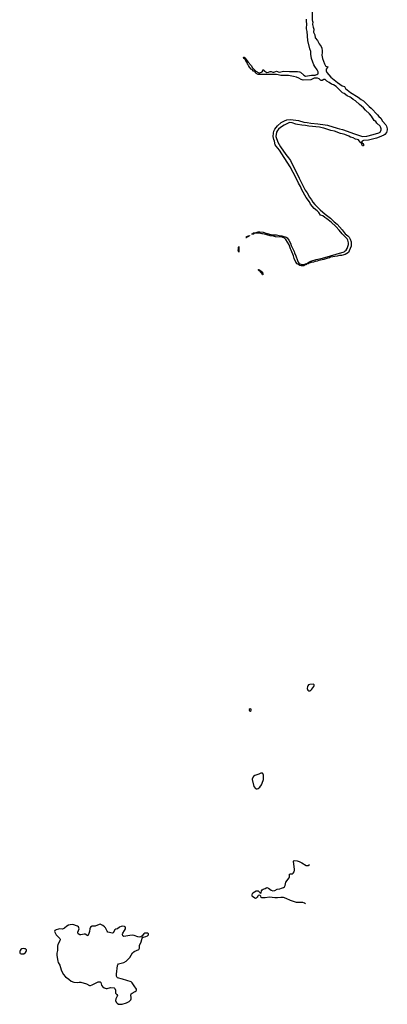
# Model space of a CAD drawing. Header units: inches. Extents: x 1449224 to 1618377, y 389895 to 532950.
# Tile 56 of 105: x 1600978 to 1609356, y 423506 to 445956. Entities that reach past the tile are written whole.
import ezdxf

# ---------------------------------------------------------------- set-up
doc = ezdxf.new("R2010")
doc.units = ezdxf.units.IN
doc.header["$MEASUREMENT"] = 0
for name, color, linetype in [('B6402', 7, 'Continuous'), ('B6403', 7, 'Continuous'), ('B6404', 7, 'Continuous')]:
    doc.layers.add(name, color=color, linetype=linetype)

msp = doc.modelspace()

# ---------------------------------------------------------------- linework, layer by layer
at = {"layer": 'B6402', "color": 6, "elevation": 500}
for points in [[(1606510, 428778), (1606470, 428778), (1606430, 428756), (1606337, 428723), (1606310, 428702), (1606276, 428650), (1606275, 428630), (1606312, 428470), (1606350, 428427), (1606370, 428416), (1606390, 428416), (1606410, 428425), (1606450, 428458), (1606490, 428510), (1606530, 428610), (1606533, 428630), (1606533, 428730), (1606518, 428770)], [(1602810, 425331), (1602790, 425328), (1602696, 425290), (1602630, 425285), (1602595, 425265), (1602576, 425230), (1602567, 425170), (1602550, 425099), (1602530, 425069), (1602470, 425102), (1602450, 425104), (1602370, 425092), (1602350, 425094), (1602313, 425110), (1602304, 425130), (1602305, 425150), (1602322, 425190), (1602331, 425230), (1602322, 425270), (1602294, 425290), (1602190, 425324), (1602130, 425320), (1602090, 425310), (1602053, 425290), (1601997, 425243), (1601970, 425227), (1601950, 425222), (1601890, 425225), (1601861, 425219), (1601810, 425206), (1601778, 425190), (1601771, 425170), (1601810, 425091), (1601896, 425010), (1601901, 424990), (1601894, 424950), (1601851, 424870), (1601843, 424830), (1601841, 424730), (1601825, 424670), (1601824, 424630), (1601830, 424570), (1601847, 424490), (1601858, 424458), (1601890, 424399), (1601920, 424290), (1601972, 424192), (1602021, 424130), (1602099, 424079), (1602155, 424035), (1602210, 424008), (1602286, 424006), (1602330, 424012), (1602370, 424009), (1602498, 423970), (1602570, 423937), (1602590, 423937), (1602630, 423948), (1602770, 424017), (1602810, 424017), (1602824, 424004), (1602844, 423944), (1602864, 423910), (1602904, 423884), (1602950, 423870), (1602970, 423870), (1603050, 423891), (1603130, 423879), (1603145, 423865), (1603162, 423830), (1603164, 423764), (1603171, 423750), (1603195, 423730), (1603207, 423710), (1603202, 423690), (1603173, 423650), (1603168, 423630), (1603165, 423590), (1603177, 423557), (1603199, 423530), (1603230, 423513), (1603270, 423506), (1603310, 423508), (1603410, 423543), (1603470, 423570), (1603496, 423590), (1603512, 423610), (1603518, 423630), (1603518, 423670), (1603510, 423710), (1603518, 423742), (1603540, 423760), (1603610, 423795), (1603629, 423810), (1603642, 423830), (1603639, 423850), (1603587, 423930), (1603539, 423999), (1603518, 424018), (1603322, 424082), (1603210, 424107), (1603197, 424117), (1603186, 424146), (1603186, 424194), (1603210, 424390), (1603215, 424405), (1603232, 424428), (1603350, 424462), (1603408, 424492), (1603489, 424570), (1603519, 424630), (1603550, 424677), (1603590, 424710), (1603690, 424759), (1603705, 424790), (1603708, 424850), (1603745, 424930), (1603766, 425014), (1603786, 425034), (1603799, 425041), (1603850, 425049), (1603890, 425066), (1603911, 425090), (1603910, 425112), (1603890, 425128), (1603872, 425132), (1603830, 425127), (1603804, 425110), (1603762, 425058), (1603738, 425042), (1603710, 425038), (1603670, 425042), (1603590, 425075), (1603550, 425083), (1603490, 425079), (1603350, 425050), (1603327, 425067), (1603323, 425103), (1603331, 425130), (1603370, 425190), (1603386, 425230), (1603390, 425250), (1603381, 425270), (1603370, 425280), (1603330, 425288), (1603290, 425279), (1603255, 425265), (1603210, 425230), (1603170, 425222), (1603150, 425207), (1603110, 425136), (1603090, 425130), (1602990, 425150), (1602971, 425171), (1602931, 425250), (1602910, 425275), (1602870, 425306), (1602830, 425328)], [(1601070, 424778), (1601030, 424773), (1601004, 424756), (1600986, 424734), (1600978, 424710), (1600982, 424682), (1600990, 424667), (1601010, 424657), (1601050, 424655), (1601070, 424661), (1601110, 424687), (1601128, 424710), (1601136, 424730), (1601130, 424749), (1601110, 424769), (1601094, 424774)]]:
    msp.add_lwpolyline(points, close=True, dxfattribs=at)
at = {"layer": 'B6402', "color": 6, "elevation": 400}
msp.add_lwpolyline([(1607490, 425800), (1607470, 425813), (1607430, 425831), (1607330, 425827), (1607284, 425830), (1607150, 425870), (1607050, 425922), (1606990, 425938), (1606930, 425940), (1606852, 425932), (1606790, 425932), (1606668, 425952), (1606570, 425935), (1606510, 425931), (1606494, 425934), (1606482, 425942), (1606471, 425971), (1606450, 425995), (1606416, 425984), (1606405, 425975), (1606390, 425946), (1606370, 425925), (1606350, 425919), (1606290, 425955), (1606275, 425970), (1606275, 426005), (1606282, 426030), (1606294, 426046), (1606329, 426070), (1606370, 426090), (1606410, 426090), (1606450, 426054), (1606470, 426044), (1606481, 426050), (1606490, 426090), (1606505, 426115), (1606530, 426133), (1606574, 426146), (1606610, 426173), (1606650, 426153), (1606709, 426109), (1606750, 426097), (1606790, 426104), (1606848, 426132), (1606910, 426143), (1606945, 426155), (1606989, 426171), (1607013, 426187), (1607028, 426212), (1607042, 426290), (1607116, 426390), (1607125, 426415), (1607130, 426471), (1607150, 426484), (1607170, 426481), (1607196, 426484), (1607210, 426493), (1607230, 426530), (1607237, 426563), (1607238, 426590), (1607220, 426760), (1607221, 426770), (1607230, 426783), (1607304, 426776), (1607350, 426763), (1607410, 426735), (1607510, 426675), (1607530, 426670), (1607550, 426673), (1607585, 426693)], dxfattribs=at)
at = {"layer": 'B6403', "color": 6, "elevation": 500}
for points in [[(1607670, 430804), (1607590, 430800), (1607560, 430790), (1607541, 430770), (1607534, 430750), (1607530, 430710), (1607543, 430670), (1607570, 430656), (1607590, 430657), (1607610, 430666), (1607639, 430690), (1607683, 430750), (1607691, 430770), (1607688, 430788)], [(1606230, 430244), (1606211, 430230), (1606207, 430210), (1606216, 430196), (1606230, 430190), (1606250, 430205), (1606254, 430230), (1606250, 430237)]]:
    msp.add_lwpolyline(points, close=True, dxfattribs=at)
at = {"layer": 'B6404', "color": 6, "elevation": 400}
msp.add_lwpolyline([(1607640, 446150), (1607644, 445950), (1607650, 445918), (1607656, 445910), (1607653, 445850), (1607667, 445787), (1607683, 445743), (1607673, 445670), (1607707, 445610), (1607710, 445544), (1607762, 445482), (1607805, 445405), (1607850, 445341), (1607863, 445310), (1607874, 445246), (1607872, 445208), (1607862, 445150), (1607880, 445070), (1607921, 444950), (1607944, 444904), (1607954, 444894), (1607998, 444878), (1608003, 444870), (1607984, 444856), (1607961, 444830), (1607959, 444810), (1607963, 444790), (1607981, 444750), (1608068, 444648), (1608223, 444523), (1608328, 444448), (1608377, 444430), (1608401, 444390), (1608438, 444358), (1608519, 444299), (1608690, 444190), (1608758, 444138), (1608810, 444109), (1608940, 443980), (1608990, 443938), (1609132, 443790), (1609166, 443746), (1609209, 443710), (1609250, 443646), (1609319, 443559), (1609335, 443530), (1609356, 443470), (1609355, 443445), (1609339, 443381), (1609302, 443338), (1609278, 443322), (1609170, 443280), (1609110, 443251), (1609050, 443242), (1608930, 443210), (1608810, 443198), (1608782, 443190), (1608764, 443164), (1608782, 443142), (1608790, 443141), (1608802, 443130), (1608810, 443117), (1608813, 443107), (1608810, 443078), (1608790, 443082), (1608778, 443118), (1608766, 443134), (1608766, 443146), (1608750, 443150), (1608717, 443197), (1608696, 443216), (1608670, 443226), (1608630, 443231), (1608581, 443261), (1608519, 443279), (1608480, 443300), (1608390, 443338), (1608330, 443356), (1608290, 443361), (1608152, 443412), (1608070, 443430), (1607910, 443483), (1607870, 443487), (1607810, 443503), (1607570, 443529), (1607490, 443545), (1607410, 443550), (1607310, 443564), (1607270, 443573), (1607190, 443606), (1607130, 443611), (1607110, 443606), (1607006, 443554), (1606921, 443499), (1606879, 443461), (1606851, 443430), (1606832, 443390), (1606819, 443290), (1606861, 443161), (1606919, 443059), (1607042, 442882), (1607107, 442810), (1607150, 442747), (1607166, 442706), (1607250, 442550), (1607345, 442345), (1607388, 442270), (1607487, 442067), (1607527, 442010), (1607586, 441906), (1607630, 441847), (1607659, 441799), (1607702, 441742), (1607822, 441622), (1607939, 441519), (1608058, 441430), (1608144, 441344), (1608210, 441293), (1608330, 441164), (1608396, 441076), (1608457, 441030), (1608490, 440995), (1608510, 440955), (1608532, 440890), (1608531, 440790), (1608490, 440683), (1608472, 440648), (1608396, 440604), (1608310, 440580), (1608270, 440577), (1608210, 440562), (1608059, 440541), (1608041, 440530), (1608000, 440520), (1607910, 440487), (1607797, 440463), (1607758, 440450), (1607714, 440446), (1607675, 440430), (1607619, 440421), (1607601, 440410), (1607561, 440399), (1607550, 440390), (1607516, 440384), (1607505, 440375), (1607505, 440370), (1607476, 440364), (1607461, 440350), (1607450, 440347), (1607396, 440344), (1607364, 440350), (1607358, 440358), (1607302, 440390), (1607272, 440430), (1607230, 440510), (1607215, 440570), (1607163, 440703), (1607146, 440730), (1607119, 440819), (1607044, 440944), (1607013, 440973), (1606958, 440998), (1606810, 441007), (1606762, 441022), (1606690, 441026), (1606610, 441047), (1606580, 441060), (1606510, 441070), (1606497, 441077), (1606464, 441084), (1606370, 441086), (1606322, 441078), (1606308, 441068), (1606285, 441065), (1606266, 441066), (1606267, 441070), (1606285, 441075), (1606310, 441095), (1606370, 441104), (1606410, 441118), (1606450, 441121), (1606530, 441108), (1606588, 441088), (1606730, 441053), (1606830, 441048), (1606890, 441033), (1606950, 441026), (1607050, 440996), (1607070, 440979), (1607110, 440927), (1607150, 440857), (1607164, 440804), (1607230, 440668), (1607239, 440639), (1607270, 440575), (1607307, 440467), (1607327, 440427), (1607343, 440403), (1607366, 440386), (1607410, 440375), (1607450, 440376), (1607494, 440386), (1607495, 440390), (1607520, 440400), (1607565, 440430), (1607610, 440450), (1607737, 440490), (1607881, 440519), (1608370, 440666), (1608397, 440683), (1608416, 440704), (1608440, 440740), (1608458, 440782), (1608472, 440828), (1608473, 440870), (1608459, 440930), (1608440, 440960), (1608330, 441070), (1608258, 441158), (1608181, 441241), (1608078, 441338), (1607978, 441418), (1607929, 441449), (1607890, 441481), (1607837, 441497), (1607798, 441558), (1607757, 441597), (1607686, 441650), (1607606, 441750), (1607580, 441800), (1607510, 441902), (1607410, 442079), (1607376, 442156), (1607329, 442230), (1607279, 442339), (1607140, 442600), (1606950, 442894), (1606899, 442979), (1606823, 443070), (1606802, 443102), (1606784, 443184), (1606770, 443222), (1606758, 443290), (1606760, 443370), (1606770, 443414), (1606790, 443462), (1606823, 443497), (1606850, 443539), (1606935, 443610), (1607011, 443650), (1607064, 443670), (1607150, 443684), (1607330, 443655), (1607450, 443623), (1607530, 443615), (1607610, 443596), (1607770, 443584), (1607940, 443560), (1607990, 443549), (1608210, 443481), (1608270, 443469), (1608331, 443451), (1608610, 443357), (1608745, 443305), (1608790, 443294), (1608890, 443297), (1609030, 443336), (1609161, 443379), (1609190, 443395), (1609203, 443410), (1609217, 443443), (1609217, 443470), (1609202, 443510), (1609190, 443527), (1609119, 443599), (1609093, 443633), (1609060, 443660), (1608996, 443756), (1608949, 443810), (1608855, 443895), (1608810, 443950), (1608720, 444020), (1608630, 444104), (1608577, 444137), (1608530, 444177), (1608509, 444190), (1608440, 444220), (1608372, 444270), (1608331, 444291), (1608194, 444430), (1608130, 444471), (1608084, 444484), (1608030, 444526), (1607977, 444557), (1607939, 444590), (1607910, 444591), (1607870, 444572), (1607850, 444568), (1607830, 444578), (1607806, 444606), (1607762, 444622), (1607730, 444626), (1607690, 444619), (1607610, 444588), (1607438, 444578), (1607396, 444590), (1607341, 444621), (1607283, 444643), (1607221, 444661), (1607104, 444684), (1607015, 444685), (1606930, 444680), (1606870, 444702), (1606830, 444706), (1606630, 444710), (1606410, 444708), (1606370, 444729), (1606363, 444743), (1606349, 444750), (1606343, 444763), (1606330, 444768), (1606321, 444781), (1606310, 444785), (1606277, 444817), (1606255, 444830), (1606216, 444870), (1606190, 444910), (1606185, 444925), (1606170, 444943), (1606159, 444979), (1606147, 444990), (1606144, 445004), (1606130, 445010), (1606125, 445045), (1606110, 445048), (1606105, 445065), (1606089, 445070), (1606081, 445099), (1606090, 445105), (1606110, 445085), (1606184, 444984), (1606253, 444910), (1606280, 444860), (1606361, 444781), (1606430, 444746), (1606453, 444747), (1606502, 444770), (1606518, 444790), (1606518, 444810), (1606530, 444816), (1606542, 444810), (1606551, 444790), (1606561, 444781), (1606585, 444765), (1606614, 444754), (1606650, 444759), (1606690, 444777), (1606710, 444776), (1606750, 444761), (1606770, 444760), (1606795, 444765), (1606830, 444781), (1606890, 444763), (1606930, 444765), (1606990, 444781), (1607130, 444773), (1607310, 444775), (1607352, 444770), (1607379, 444759), (1607450, 444690), (1607490, 444669), (1607630, 444688), (1607710, 444691), (1607730, 444697), (1607750, 444704), (1607770, 444720), (1607778, 444730), (1607783, 444750), (1607780, 444770), (1607756, 444816), (1607707, 444887), (1607685, 444930), (1607658, 444990), (1607630, 445072), (1607615, 445170), (1607615, 445230), (1607591, 445291), (1607545, 445485), (1607530, 445690), (1607517, 445750), (1607520, 445870), (1607511, 445910), (1607518, 445970)], dxfattribs=at)
for points in [[(1606203, 441023), (1606194, 441026), (1606190, 441010), (1606150, 440989), (1606130, 440990), (1606147, 440993), (1606145, 441005), (1606150, 441012), (1606180, 441020), (1606187, 441030), (1606216, 441036), (1606218, 441030)], [(1605970, 440653), (1605956, 440704), (1605968, 440732), (1605964, 440764), (1605970, 440786), (1605975, 440665)], [(1606443, 440243), (1606450, 440243), (1606455, 440235), (1606471, 440230), (1606510, 440196), (1606521, 440150), (1606519, 440141), (1606510, 440139), (1606502, 440162), (1606483, 440183), (1606470, 440188), (1606457, 440217), (1606437, 440230), (1606437, 440237), (1606430, 440237), (1606425, 440245), (1606414, 440250), (1606423, 440257), (1606443, 440250)]]:
    msp.add_lwpolyline(points, close=True, dxfattribs=at)

doc.saveas('drawing.dxf')
